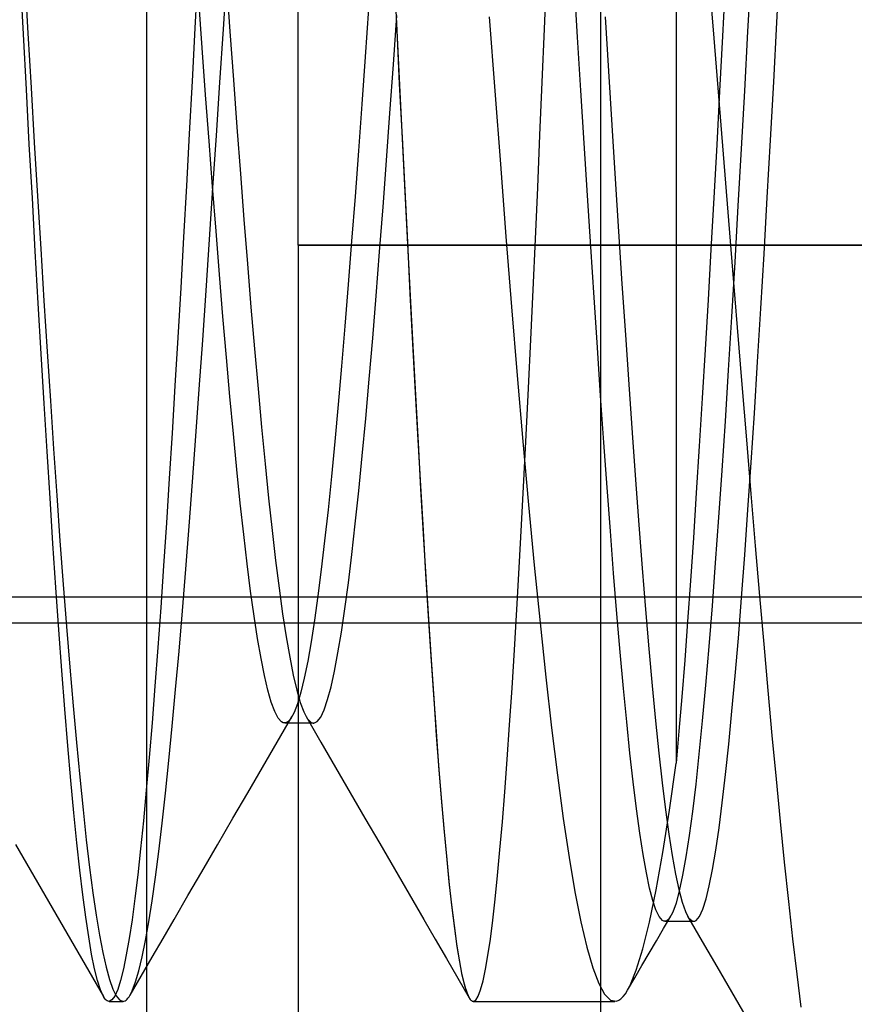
# Model space of a CAD drawing. Header units: millimetres. Extents: x 0 to 93, y -50 to 1.2.
# Tile 80 of 137: x 90.7 to 91.8, y -45.3 to -44. Entities that reach past the tile are written whole.
import ezdxf

# ---------------------------------------------------------------- set-up
doc = ezdxf.new("R2010")
doc.units = ezdxf.units.MM
doc.layers.add('MAIN-1', color=7, linetype='Continuous')
doc.layers.add('MAIN-2', color=7, linetype='Continuous')

msp = doc.modelspace()

# ---------------------------------------------------------------- linework, layer by layer
at = {"layer": 'MAIN-1'}
for p, q in [((91.9, -44.8), (82.9, -44.8)), ((91.3262, -45.2953), (91.3263, -45.2955)), ((91.3263, -45.2955), (91.3264, -45.2957)), ((91.3264, -45.2957), (91.3265, -45.2958)), ((91.3265, -45.2958), (91.3266, -45.296)), ((91.3266, -45.296), (91.3267, -45.2961)), ((91.3267, -45.2961), (91.3268, -45.2963))]:
    msp.add_line(p, q, dxfattribs=at)
msp.add_arc((89.6, -46.5), 1.5, 0, 90, dxfattribs=at)
at = {"layer": 'MAIN-2'}
for p, q in [((90.9, -49.2), (90.9, -26.8)), ((91.5, -41.2), (91.5, -45.7)), ((91.1, -44.3), (91.1, -42)), ((91.6, -43.8), (91.6, -44.9851)), ((91.6, -43.8), (91.6, -44.9851)), ((91.7332, -44.0056), (91.7374, -43.9266)), ((91.7332, -44.0056), (91.7374, -43.9266)), ((90.7386, -43.9466), (90.7428, -44.0195)), ((90.7386, -43.9466), (90.7428, -44.0195)), ((90.9675, -43.9421), (90.9637, -44.0128)), ((90.9675, -43.9421), (90.9637, -44.0128)), ((91.0012, -44.0143), (91.0058, -43.9432)), ((91.0012, -44.0143), (91.0058, -43.9432)), ((91.2268, -43.9439), (91.2304, -44.0155)), ((91.2269, -43.9447), (91.2304, -44.0167)), ((91.426, -44.014), (91.429, -43.9429)), ((91.426, -44.014), (91.429, -43.9429)), ((91.6987, -43.9381), (91.6944, -44.0176)), ((91.6987, -43.9381), (91.6944, -44.0176)), ((90.7368, -44.021), (90.7329, -43.9476)), ((90.7368, -44.021), (90.7329, -43.9476)), ((91.0051, -43.9532), (91.0097, -44.0175)), ((91.0051, -43.9532), (91.0097, -44.0175)), ((91.4697, -44.0248), (91.4653, -43.9536)), ((91.4697, -44.0248), (91.4653, -43.9536)), ((91.6438, -43.9503), (91.6499, -44.0264)), ((91.6438, -43.9503), (91.6499, -44.0264)), ((91.6653, -43.9498), (91.6614, -44.0235)), ((91.6653, -43.9498), (91.6614, -44.0235)), ((90.9732, -44.0391), (90.9686, -43.9765)), ((90.9732, -44.0391), (90.9686, -43.9765)), ((91.1931, -43.9875), (91.1886, -44.0509)), ((91.1931, -43.9875), (91.1886, -44.0509)), ((91.226, -44.0611), (91.2306, -43.9961)), ((91.226, -44.0611), (91.2306, -43.9961)), ((91.3527, -43.9978), (91.3601, -44.096)), ((91.3527, -43.9978), (91.3601, -44.096)), ((91.5062, -43.9979), (91.5106, -44.0699)), ((91.5062, -43.9979), (91.5106, -44.0699)), ((91.729, -44.0838), (91.7332, -44.0056)), ((91.729, -44.0838), (91.7332, -44.0056)), ((90.7407, -44.094), (90.7368, -44.021)), ((90.7407, -44.094), (90.7368, -44.021)), ((90.7428, -44.0195), (90.747, -44.0921)), ((90.7428, -44.0195), (90.747, -44.0921)), ((90.9637, -44.0128), (90.9599, -44.083)), ((90.9637, -44.0128), (90.9599, -44.083)), ((90.9967, -44.0849), (91.0012, -44.0143)), ((90.9967, -44.0849), (91.0012, -44.0143)), ((91.0097, -44.0175), (91.0144, -44.0812)), ((91.0097, -44.0175), (91.0144, -44.0812)), ((91.2304, -44.0155), (91.2339, -44.0867)), ((91.2304, -44.0167), (91.234, -44.0883)), ((91.4229, -44.0846), (91.426, -44.014)), ((91.4229, -44.0846), (91.426, -44.014)), ((91.4741, -44.0954), (91.4697, -44.0248)), ((91.4741, -44.0954), (91.4697, -44.0248)), ((91.6614, -44.0235), (91.6575, -44.0961)), ((91.6614, -44.0235), (91.6575, -44.0961)), ((91.6944, -44.0176), (91.6902, -44.0957)), ((91.6944, -44.0176), (91.6902, -44.0957)), ((91.6499, -44.0264), (91.6561, -44.1028)), ((91.6499, -44.0264), (91.6561, -44.1028)), ((90.9778, -44.1012), (90.9732, -44.0391)), ((90.9778, -44.1012), (90.9732, -44.0391)), ((91.1886, -44.0509), (91.1842, -44.1134)), ((91.1886, -44.0509), (91.1842, -44.1134)), ((91.2215, -44.1252), (91.226, -44.0611)), ((91.2215, -44.1252), (91.226, -44.0611)), ((91.5106, -44.0699), (91.515, -44.1412)), ((91.5106, -44.0699), (91.515, -44.1412)), ((90.9599, -44.083), (90.9561, -44.1526)), ((90.9599, -44.083), (90.9561, -44.1526)), ((90.9921, -44.1549), (90.9967, -44.0849)), ((90.9921, -44.1549), (90.9967, -44.0849)), ((91.0144, -44.0812), (91.0191, -44.144)), ((91.0144, -44.0812), (91.0191, -44.144)), ((91.2339, -44.0867), (91.2375, -44.1574)), ((91.234, -44.0883), (91.2376, -44.1593)), ((91.4199, -44.1546), (91.4229, -44.0846)), ((91.4199, -44.1546), (91.4229, -44.0846)), ((91.7247, -44.1609), (91.729, -44.0838)), ((91.7247, -44.1609), (91.729, -44.0838)), ((90.7446, -44.1664), (90.7407, -44.094)), ((90.7446, -44.1664), (90.7407, -44.094)), ((90.747, -44.0921), (90.7512, -44.164)), ((90.747, -44.0921), (90.7512, -44.164)), ((90.9823, -44.1624), (90.9778, -44.1012)), ((90.9823, -44.1624), (90.9778, -44.1012)), ((91.3601, -44.096), (91.3675, -44.193)), ((91.3601, -44.096), (91.3675, -44.193)), ((91.4784, -44.1652), (91.4741, -44.0954)), ((91.4784, -44.1652), (91.4741, -44.0954)), ((91.6575, -44.0961), (91.6536, -44.1675)), ((91.6575, -44.0961), (91.6536, -44.1675)), ((91.6561, -44.1028), (91.6623, -44.1795)), ((91.6561, -44.1028), (91.6623, -44.1795)), ((91.6902, -44.0957), (91.6859, -44.1725)), ((91.6902, -44.0957), (91.6859, -44.1725)), ((91.1842, -44.1134), (91.1797, -44.175)), ((91.1842, -44.1134), (91.1797, -44.175)), ((91.2169, -44.188), (91.2215, -44.1252)), ((91.2169, -44.188), (91.2215, -44.1252)), ((91.515, -44.1412), (91.5195, -44.2121)), ((91.515, -44.1412), (91.5195, -44.2121)), ((90.9561, -44.1526), (90.9523, -44.2214)), ((90.9561, -44.1526), (90.9523, -44.2214)), ((90.9875, -44.2241), (90.9921, -44.1549)), ((90.9875, -44.2241), (90.9921, -44.1549)), ((91.0191, -44.144), (91.0237, -44.2056)), ((91.0191, -44.144), (91.0237, -44.2056)), ((91.4169, -44.2239), (91.4199, -44.1546)), ((91.4169, -44.2239), (91.4199, -44.1546)), ((90.7486, -44.2378), (90.7446, -44.1664)), ((90.7486, -44.2378), (90.7446, -44.1664)), ((90.7512, -44.164), (90.7554, -44.2351)), ((90.7512, -44.164), (90.7554, -44.2351)), ((90.9869, -44.2225), (90.9823, -44.1624)), ((90.9869, -44.2225), (90.9823, -44.1624)), ((91.2375, -44.1574), (91.241, -44.2272)), ((91.2376, -44.1593), (91.2411, -44.2296)), ((91.4827, -44.2342), (91.4784, -44.1652)), ((91.4827, -44.2342), (91.4784, -44.1652)), ((91.6536, -44.1675), (91.6497, -44.2374)), ((91.6536, -44.1675), (91.6497, -44.2374)), ((91.7205, -44.2369), (91.7247, -44.1609)), ((91.7205, -44.2369), (91.7247, -44.1609)), ((91.1797, -44.175), (91.1753, -44.2356)), ((91.1797, -44.175), (91.1753, -44.2356)), ((91.6623, -44.1795), (91.6685, -44.2563)), ((91.6623, -44.1795), (91.6685, -44.2563)), ((91.6859, -44.1725), (91.6817, -44.2481)), ((91.6859, -44.1725), (91.6817, -44.2481)), ((91.2124, -44.2493), (91.2169, -44.188)), ((91.2124, -44.2493), (91.2169, -44.188)), ((91.3675, -44.193), (91.3749, -44.2884)), ((91.3675, -44.193), (91.3749, -44.2884)), ((91.0237, -44.2056), (91.0284, -44.266)), ((91.0237, -44.2056), (91.0284, -44.266)), ((91.5195, -44.2121), (91.5239, -44.2821)), ((91.5195, -44.2121), (91.5239, -44.2821)), ((90.9523, -44.2214), (90.9486, -44.2894)), ((90.9523, -44.2214), (90.9486, -44.2894)), ((90.983, -44.2924), (90.9875, -44.2241)), ((90.983, -44.2924), (90.9875, -44.2241)), ((90.9915, -44.2814), (90.9869, -44.2225)), ((90.9915, -44.2814), (90.9869, -44.2225)), ((91.241, -44.2272), (91.2445, -44.2961)), ((91.2411, -44.2296), (91.2446, -44.2988)), ((91.4138, -44.2921), (91.4169, -44.2239)), ((91.4138, -44.2921), (91.4169, -44.2239)), ((90.7525, -44.3079), (90.7486, -44.2378)), ((90.7525, -44.3079), (90.7486, -44.2378)), ((90.7554, -44.2351), (90.7597, -44.3049)), ((90.7554, -44.2351), (90.7597, -44.3049)), ((91.1753, -44.2356), (91.1708, -44.2947)), ((91.1753, -44.2356), (91.1708, -44.2947)), ((91.4871, -44.3023), (91.4827, -44.2342)), ((91.4871, -44.3023), (91.4827, -44.2342)), ((91.6497, -44.2374), (91.6459, -44.3057)), ((91.6497, -44.2374), (91.6459, -44.3057)), ((91.7162, -44.3113), (91.7205, -44.2369)), ((91.7162, -44.3113), (91.7205, -44.2369)), ((91.2078, -44.3089), (91.2124, -44.2493)), ((91.2078, -44.3089), (91.2124, -44.2493)), ((91.6685, -44.2563), (91.6746, -44.3329)), ((91.6685, -44.2563), (91.6746, -44.3329)), ((91.6817, -44.2481), (91.6774, -44.3224)), ((91.6817, -44.2481), (91.6774, -44.3224)), ((91.0284, -44.266), (91.0331, -44.3248)), ((91.0284, -44.266), (91.0331, -44.3248)), ((90.9961, -44.3388), (90.9915, -44.2814)), ((90.9961, -44.3388), (90.9915, -44.2814)), ((91.5239, -44.2821), (91.5283, -44.3511)), ((91.5239, -44.2821), (91.5283, -44.3511)), ((90.9486, -44.2894), (90.9448, -44.3563)), ((90.9486, -44.2894), (90.9448, -44.3563)), ((90.9784, -44.3598), (90.983, -44.2924)), ((90.9784, -44.3598), (90.983, -44.2924)), ((91.1708, -44.2947), (91.1663, -44.3519)), ((91.1708, -44.2947), (91.1663, -44.3519)), ((91.2445, -44.2961), (91.248, -44.3638)), ((91.2446, -44.2988), (91.2481, -44.3669)), ((91.3749, -44.2884), (91.3824, -44.3817)), ((91.3749, -44.2884), (91.3824, -44.3817)), ((91.4107, -44.3592), (91.4138, -44.2921)), ((91.4107, -44.3592), (91.4138, -44.2921)), ((90.7564, -44.3766), (90.7525, -44.3079)), ((90.7564, -44.3766), (90.7525, -44.3079)), ((90.7597, -44.3049), (90.764, -44.3735)), ((90.7597, -44.3049), (90.764, -44.3735)), ((91.9, -44.3), (91.1, -44.3)), ((91.1, -44.3), (91.9, -44.3)), ((91.9, -44.3), (91.1, -44.3)), ((91.1, -44.3), (91.9, -44.3)), ((91.1, -44.3), (91.1, -45.8)), ((91.2032, -44.3669), (91.2078, -44.3089)), ((91.2032, -44.3669), (91.2078, -44.3089)), ((91.4914, -44.3694), (91.4871, -44.3023)), ((91.4914, -44.3694), (91.4871, -44.3023)), ((91.6459, -44.3057), (91.6421, -44.3724)), ((91.6459, -44.3057), (91.6421, -44.3724)), ((91.7119, -44.3839), (91.7162, -44.3113)), ((91.7119, -44.3839), (91.7162, -44.3113)), ((91.0331, -44.3248), (91.0377, -44.3819)), ((91.0331, -44.3248), (91.0377, -44.3819)), ((91.6774, -44.3224), (91.6731, -44.3948)), ((91.6774, -44.3224), (91.6731, -44.3948)), ((91.6746, -44.3329), (91.6807, -44.409)), ((91.6746, -44.3329), (91.6807, -44.409)), ((91.0007, -44.3945), (90.9961, -44.3388)), ((91.0007, -44.3945), (90.9961, -44.3388)), ((91.5283, -44.3511), (91.5328, -44.4186)), ((91.5283, -44.3511), (91.5328, -44.4186)), ((90.9448, -44.3563), (90.941, -44.422)), ((90.9448, -44.3563), (90.941, -44.422)), ((90.9739, -44.4258), (90.9784, -44.3598)), ((90.9739, -44.4258), (90.9784, -44.3598)), ((91.1663, -44.3519), (91.1619, -44.4071)), ((91.1663, -44.3519), (91.1619, -44.4071)), ((91.248, -44.3638), (91.2514, -44.4301)), ((91.4077, -44.4249), (91.4107, -44.3592)), ((91.4077, -44.4249), (91.4107, -44.3592)), ((90.7603, -44.4438), (90.7564, -44.3766)), ((90.7603, -44.4438), (90.7564, -44.3766)), ((90.764, -44.3735), (90.7682, -44.4405)), ((90.764, -44.3735), (90.7682, -44.4405)), ((91.1987, -44.4231), (91.2032, -44.3669)), ((91.1987, -44.4231), (91.2032, -44.3669)), ((91.2481, -44.3669), (91.2516, -44.4335)), ((91.4958, -44.4352), (91.4914, -44.3694)), ((91.4958, -44.4352), (91.4914, -44.3694)), ((91.6421, -44.3724), (91.6383, -44.4379)), ((91.6421, -44.3724), (91.6383, -44.4379)), ((91.0377, -44.3819), (91.0424, -44.4371)), ((91.0377, -44.3819), (91.0424, -44.4371)), ((91.3824, -44.3817), (91.3899, -44.4723)), ((91.3824, -44.3817), (91.3899, -44.4723)), ((91.7076, -44.4543), (91.7119, -44.3839)), ((91.7076, -44.4543), (91.7119, -44.3839)), ((91.0053, -44.4484), (91.0007, -44.3945)), ((91.0053, -44.4484), (91.0007, -44.3945)), ((91.6731, -44.3948), (91.6688, -44.4651)), ((91.6731, -44.3948), (91.6688, -44.4651)), ((91.1619, -44.4071), (91.1574, -44.46)), ((91.1619, -44.4071), (91.1574, -44.46)), ((91.6807, -44.409), (91.6868, -44.4841)), ((91.6807, -44.409), (91.6868, -44.4841)), ((90.941, -44.422), (90.9372, -44.4861)), ((90.941, -44.422), (90.9372, -44.4861)), ((90.9694, -44.4902), (90.9739, -44.4258)), ((90.9694, -44.4902), (90.9739, -44.4258)), ((91.1941, -44.4773), (91.1987, -44.4231)), ((91.1941, -44.4773), (91.1987, -44.4231)), ((91.4046, -44.4889), (91.4077, -44.4249)), ((91.4046, -44.4889), (91.4077, -44.4249)), ((91.5328, -44.4186), (91.5372, -44.4844)), ((91.5328, -44.4186), (91.5372, -44.4844)), ((90.7682, -44.4405), (90.7725, -44.5058)), ((90.7682, -44.4405), (90.7725, -44.5058)), ((91.0424, -44.4371), (91.0471, -44.4901)), ((91.0424, -44.4371), (91.0471, -44.4901)), ((91.2514, -44.4301), (91.2549, -44.4948)), ((91.2516, -44.4335), (91.2551, -44.4984)), ((91.5001, -44.4992), (91.4958, -44.4352)), ((91.5001, -44.4992), (91.4958, -44.4352)), ((91.6383, -44.4379), (91.6344, -44.5025)), ((91.6383, -44.4379), (91.6344, -44.5025)), ((90.7642, -44.5092), (90.7603, -44.4438)), ((90.7642, -44.5092), (90.7603, -44.4438)), ((91.0098, -44.5002), (91.0053, -44.4484)), ((91.0098, -44.5002), (91.0053, -44.4484)), ((91.7034, -44.5222), (91.7076, -44.4543)), ((91.7034, -44.5222), (91.7076, -44.4543)), ((91.1574, -44.46), (91.153, -44.5108)), ((91.1574, -44.46), (91.153, -44.5108)), ((91.6688, -44.4651), (91.6646, -44.5328)), ((91.6688, -44.4651), (91.6646, -44.5328)), ((91.1895, -44.5291), (91.1941, -44.4773)), ((91.1895, -44.5291), (91.1941, -44.4773)), ((91.3899, -44.4723), (91.3974, -44.5596)), ((91.3899, -44.4723), (91.3974, -44.5596)), ((90.9372, -44.4861), (90.9334, -44.5484)), ((90.9372, -44.4861), (90.9334, -44.5484)), ((90.9649, -44.5526), (90.9694, -44.4902)), ((90.9649, -44.5526), (90.9694, -44.4902)), ((91.0471, -44.4901), (91.0517, -44.5408)), ((91.0471, -44.4901), (91.0517, -44.5408)), ((91.4015, -44.5511), (91.4046, -44.4889)), ((91.4015, -44.5511), (91.4046, -44.4889)), ((91.5372, -44.4844), (91.5416, -44.5483)), ((91.5372, -44.4844), (91.5416, -44.5483)), ((91.6868, -44.4841), (91.6928, -44.5575)), ((91.6868, -44.4841), (91.6928, -44.5575)), ((90.7725, -44.5058), (90.7767, -44.5694)), ((90.7725, -44.5058), (90.7767, -44.5694)), ((91.0144, -44.5497), (91.0098, -44.5002)), ((91.0144, -44.5497), (91.0098, -44.5002)), ((91.2549, -44.4948), (91.2584, -44.5575)), ((91.2551, -44.4984), (91.2586, -44.5614)), ((91.5044, -44.5609), (91.5001, -44.4992)), ((91.5044, -44.5609), (91.5001, -44.4992)), ((91.6344, -44.5025), (91.6305, -44.5659)), ((91.6344, -44.5025), (91.6305, -44.5659)), ((90.7681, -44.5729), (90.7642, -44.5092)), ((90.7681, -44.5729), (90.7642, -44.5092)), ((91.153, -44.5108), (91.1485, -44.5596)), ((91.153, -44.5108), (91.1485, -44.5596)), ((91.1849, -44.5784), (91.1895, -44.5291)), ((91.1849, -44.5784), (91.1895, -44.5291)), ((91.6646, -44.5328), (91.6603, -44.5979)), ((91.6646, -44.5328), (91.6603, -44.5979)), ((91.6991, -44.5876), (91.7034, -44.5222)), ((91.6991, -44.5876), (91.7034, -44.5222)), ((91.0517, -44.5408), (91.0564, -44.5891)), ((91.0517, -44.5408), (91.0564, -44.5891)), ((90.9334, -44.5484), (90.9297, -44.6087)), ((90.9334, -44.5484), (90.9297, -44.6087)), ((90.9605, -44.613), (90.9649, -44.5526)), ((90.9605, -44.613), (90.9649, -44.5526)), ((91.019, -44.5967), (91.0144, -44.5497)), ((91.019, -44.5967), (91.0144, -44.5497)), ((91.2584, -44.5575), (91.2618, -44.6184)), ((91.3985, -44.6114), (91.4015, -44.5511)), ((91.3985, -44.6114), (91.4015, -44.5511)), ((91.5416, -44.5483), (91.5461, -44.6101)), ((91.5416, -44.5483), (91.5461, -44.6101)), ((91.6928, -44.5575), (91.6987, -44.6287)), ((91.6928, -44.5575), (91.6987, -44.6287)), ((90.7767, -44.5694), (90.7809, -44.6312)), ((90.7767, -44.5694), (90.7809, -44.6312)), ((91.1485, -44.5596), (91.144, -44.606)), ((91.1485, -44.5596), (91.144, -44.606)), ((91.2586, -44.5614), (91.262, -44.6224)), ((91.3974, -44.5596), (91.4049, -44.6434)), ((91.3974, -44.5596), (91.4049, -44.6434)), ((91.5087, -44.6206), (91.5044, -44.5609)), ((91.5087, -44.6206), (91.5044, -44.5609)), ((91.6305, -44.5659), (91.6266, -44.6277)), ((91.6305, -44.5659), (91.6266, -44.6277)), ((90.772, -44.6347), (90.7681, -44.5729)), ((90.772, -44.6347), (90.7681, -44.5729)), ((91.1803, -44.6249), (91.1849, -44.5784)), ((91.1803, -44.6249), (91.1849, -44.5784)), ((91.0236, -44.641), (91.019, -44.5967)), ((91.0236, -44.641), (91.019, -44.5967)), ((91.0564, -44.5891), (91.061, -44.6346)), ((91.0564, -44.5891), (91.061, -44.6346)), ((91.6603, -44.5979), (91.656, -44.6603)), ((91.6603, -44.5979), (91.656, -44.6603)), ((91.6948, -44.6501), (91.6991, -44.5876)), ((91.6948, -44.6501), (91.6991, -44.5876)), ((90.9297, -44.6087), (90.9259, -44.6672)), ((90.9297, -44.6087), (90.9259, -44.6672)), ((91.144, -44.606), (91.1396, -44.6499)), ((91.144, -44.606), (91.1396, -44.6499)), ((91.3954, -44.6699), (91.3985, -44.6114)), ((91.3954, -44.6699), (91.3985, -44.6114)), ((91.5461, -44.6101), (91.5505, -44.6698)), ((91.5461, -44.6101), (91.5505, -44.6698)), ((90.956, -44.6715), (90.9605, -44.613)), ((90.956, -44.6715), (90.9605, -44.613)), ((91.2618, -44.6184), (91.2653, -44.6774)), ((91.262, -44.6224), (91.2655, -44.6816)), ((91.513, -44.6782), (91.5087, -44.6206)), ((91.513, -44.6782), (91.5087, -44.6206)), ((90.7758, -44.6946), (90.772, -44.6347)), ((90.7758, -44.6946), (90.772, -44.6347)), ((90.7809, -44.6312), (90.7851, -44.691)), ((90.7809, -44.6312), (90.7851, -44.691)), ((91.061, -44.6346), (91.0656, -44.6773)), ((91.061, -44.6346), (91.0656, -44.6773)), ((91.1757, -44.6685), (91.1803, -44.6249)), ((91.1757, -44.6685), (91.1803, -44.6249)), ((91.6266, -44.6277), (91.6227, -44.6871)), ((91.6266, -44.6277), (91.6227, -44.6871)), ((91.6987, -44.6287), (91.7045, -44.6976)), ((91.6987, -44.6287), (91.7045, -44.6976)), ((91.0281, -44.6826), (91.0236, -44.641)), ((91.0281, -44.6826), (91.0236, -44.641)), ((91.1396, -44.6499), (91.1351, -44.6909)), ((91.1396, -44.6499), (91.1351, -44.6909)), ((91.4049, -44.6434), (91.4124, -44.7233)), ((91.4049, -44.6434), (91.4124, -44.7233)), ((91.6906, -44.7097), (91.6948, -44.6501)), ((91.6906, -44.7097), (91.6948, -44.6501)), ((91.656, -44.6603), (91.6517, -44.72)), ((91.656, -44.6603), (91.6517, -44.72)), ((90.9259, -44.6672), (90.9222, -44.724)), ((90.9259, -44.6672), (90.9222, -44.724)), ((90.9516, -44.7284), (90.956, -44.6715)), ((90.9516, -44.7284), (90.956, -44.6715)), ((91.1711, -44.7091), (91.1757, -44.6685)), ((91.1711, -44.7091), (91.1757, -44.6685)), ((91.3923, -44.7267), (91.3954, -44.6699)), ((91.3923, -44.7267), (91.3954, -44.6699)), ((91.5505, -44.6698), (91.5549, -44.727)), ((91.5505, -44.6698), (91.5549, -44.727)), ((91.0327, -44.7214), (91.0281, -44.6826)), ((91.0327, -44.7214), (91.0281, -44.6826)), ((91.0656, -44.6773), (91.0703, -44.7171)), ((91.0656, -44.6773), (91.0703, -44.7171)), ((91.2653, -44.6774), (91.2687, -44.7346)), ((91.2655, -44.6816), (91.269, -44.7391)), ((91.5173, -44.7339), (91.513, -44.6782)), ((91.5173, -44.7339), (91.513, -44.6782)), ((91.6227, -44.6871), (91.6189, -44.7437)), ((91.6227, -44.6871), (91.6189, -44.7437)), ((90.7798, -44.7526), (90.7758, -44.6946)), ((90.7798, -44.7526), (90.7758, -44.6946)), ((90.7851, -44.691), (90.7894, -44.7488)), ((90.7851, -44.691), (90.7894, -44.7488)), ((91.1351, -44.6909), (91.1306, -44.7289)), ((91.1351, -44.6909), (91.1306, -44.7289)), ((91.7045, -44.6976), (91.7102, -44.764)), ((91.7045, -44.6976), (91.7102, -44.764)), ((91.1665, -44.7466), (91.1711, -44.7091)), ((91.1665, -44.7466), (91.1711, -44.7091)), ((91.6864, -44.7663), (91.6906, -44.7097)), ((91.6864, -44.7663), (91.6906, -44.7097)), ((90.9222, -44.724), (90.9184, -44.779)), ((90.9222, -44.724), (90.9184, -44.779)), ((90.9471, -44.7835), (90.9516, -44.7284)), ((90.9471, -44.7835), (90.9516, -44.7284)), ((91.0373, -44.7574), (91.0327, -44.7214)), ((91.0373, -44.7574), (91.0327, -44.7214)), ((91.0703, -44.7171), (91.0749, -44.7538)), ((91.0703, -44.7171), (91.0749, -44.7538)), ((91.3892, -44.7819), (91.3923, -44.7267)), ((91.3892, -44.7819), (91.3923, -44.7267)), ((91.4124, -44.7233), (91.42, -44.7993)), ((91.4124, -44.7233), (91.42, -44.7993)), ((91.5549, -44.727), (91.5593, -44.7817)), ((91.5549, -44.727), (91.5593, -44.7817)), ((91.6517, -44.72), (91.6474, -44.7769)), ((91.6517, -44.72), (91.6474, -44.7769)), ((91.1306, -44.7289), (91.1262, -44.7638)), ((91.1306, -44.7289), (91.1262, -44.7638)), ((91.2687, -44.7346), (91.2722, -44.7901)), ((91.269, -44.7391), (91.2725, -44.7947)), ((91.5217, -44.7875), (91.5173, -44.7339)), ((91.5217, -44.7875), (91.5173, -44.7339)), ((90.7837, -44.8086), (90.7798, -44.7526)), ((90.7837, -44.8086), (90.7798, -44.7526)), ((90.7894, -44.7488), (90.7937, -44.8045)), ((90.7894, -44.7488), (90.7937, -44.8045)), ((91.0749, -44.7538), (91.0796, -44.7875)), ((91.0749, -44.7538), (91.0796, -44.7875)), ((91.162, -44.7809), (91.1665, -44.7466)), ((91.162, -44.7809), (91.1665, -44.7466)), ((91.6189, -44.7437), (91.6151, -44.7976)), ((91.6189, -44.7437), (91.6151, -44.7976)), ((82.9, -44.7651), (91.9, -44.7651)), ((91.0419, -44.7904), (91.0373, -44.7574)), ((91.0419, -44.7904), (91.0373, -44.7574)), ((91.1262, -44.7638), (91.1217, -44.7957)), ((91.1262, -44.7638), (91.1217, -44.7957)), ((91.6822, -44.8195), (91.6864, -44.7663)), ((91.6822, -44.8195), (91.6864, -44.7663)), ((91.7102, -44.764), (91.7157, -44.8277)), ((91.7102, -44.764), (91.7157, -44.8277)), ((90.9184, -44.779), (90.9146, -44.8321)), ((90.9184, -44.779), (90.9146, -44.8321)), ((91.1574, -44.8118), (91.162, -44.7809)), ((91.1574, -44.8118), (91.162, -44.7809)), ((91.6474, -44.7769), (91.6431, -44.8308)), ((91.6474, -44.7769), (91.6431, -44.8308)), ((90.9426, -44.8367), (90.9471, -44.7835)), ((90.9426, -44.8367), (90.9471, -44.7835)), ((91.0465, -44.8202), (91.0419, -44.7904)), ((91.0465, -44.8202), (91.0419, -44.7904)), ((91.0796, -44.7875), (91.0842, -44.8179)), ((91.0796, -44.7875), (91.0842, -44.8179)), ((91.2722, -44.7901), (91.2756, -44.8436)), ((91.386, -44.8351), (91.3892, -44.7819)), ((91.386, -44.8351), (91.3892, -44.7819)), ((91.526, -44.8384), (91.5217, -44.7875)), ((91.526, -44.8384), (91.5217, -44.7875)), ((91.5593, -44.7817), (91.5637, -44.8337)), ((91.5593, -44.7817), (91.5637, -44.8337)), ((90.7937, -44.8045), (90.798, -44.858)), ((90.7937, -44.8045), (90.798, -44.858)), ((91.1217, -44.7957), (91.1172, -44.8246)), ((91.1217, -44.7957), (91.1172, -44.8246)), ((91.2725, -44.7947), (91.2759, -44.8483)), ((91.42, -44.7993), (91.4276, -44.8711)), ((91.42, -44.7993), (91.4276, -44.8711)), ((91.6151, -44.7976), (91.6113, -44.8488)), ((91.6151, -44.7976), (91.6113, -44.8488)), ((90.7876, -44.8623), (90.7837, -44.8086)), ((90.7876, -44.8623), (90.7837, -44.8086)), ((91.0842, -44.8179), (91.0889, -44.8449)), ((91.0842, -44.8179), (91.0889, -44.8449)), ((91.1528, -44.8393), (91.1574, -44.8118)), ((91.1528, -44.8393), (91.1574, -44.8118)), ((91.678, -44.8695), (91.6822, -44.8195)), ((91.678, -44.8695), (91.6822, -44.8195)), ((90.9146, -44.8321), (90.9108, -44.883)), ((90.9146, -44.8321), (90.9108, -44.883)), ((91.051, -44.8465), (91.0465, -44.8202)), ((91.051, -44.8465), (91.0465, -44.8202)), ((91.1172, -44.8246), (91.1127, -44.8503)), ((91.1172, -44.8246), (91.1127, -44.8503)), ((91.6431, -44.8308), (91.6388, -44.8817)), ((91.6431, -44.8308), (91.6388, -44.8817)), ((91.7157, -44.8277), (91.7212, -44.8891)), ((91.7157, -44.8277), (91.7212, -44.8891)), ((90.9381, -44.8876), (90.9426, -44.8367)), ((90.9381, -44.8876), (90.9426, -44.8367)), ((91.0889, -44.8449), (91.0935, -44.8685)), ((91.0889, -44.8449), (91.0935, -44.8685)), ((91.1482, -44.8634), (91.1528, -44.8393)), ((91.1482, -44.8634), (91.1528, -44.8393)), ((91.2756, -44.8436), (91.2791, -44.8947)), ((91.3829, -44.886), (91.386, -44.8351)), ((91.3829, -44.886), (91.386, -44.8351)), ((91.5303, -44.8861), (91.526, -44.8384)), ((91.5303, -44.8861), (91.526, -44.8384)), ((91.5637, -44.8337), (91.5682, -44.8828)), ((91.5637, -44.8337), (91.5682, -44.8828)), ((90.798, -44.858), (90.8024, -44.9091)), ((90.798, -44.858), (90.8024, -44.9091)), ((91.0556, -44.8693), (91.051, -44.8465)), ((91.0556, -44.8693), (91.051, -44.8465)), ((91.1127, -44.8503), (91.1082, -44.8726)), ((91.1127, -44.8503), (91.1082, -44.8726)), ((91.2759, -44.8483), (91.2794, -44.8994)), ((91.6113, -44.8488), (91.6075, -44.8971)), ((91.6113, -44.8488), (91.6075, -44.8971)), ((90.7916, -44.9136), (90.7876, -44.8623)), ((90.7916, -44.9136), (90.7876, -44.8623)), ((91.0601, -44.8886), (91.0556, -44.8693)), ((91.0601, -44.8886), (91.0556, -44.8693)), ((91.0935, -44.8685), (91.0982, -44.8885)), ((91.0935, -44.8685), (91.0982, -44.8885)), ((91.1437, -44.884), (91.1482, -44.8634)), ((91.1437, -44.884), (91.1482, -44.8634)), ((91.4276, -44.8711), (91.4352, -44.9384)), ((91.4276, -44.8711), (91.4352, -44.9384)), ((91.6738, -44.9162), (91.678, -44.8695)), ((91.6738, -44.9162), (91.678, -44.8695)), ((90.9108, -44.883), (90.907, -44.9315)), ((90.9108, -44.883), (90.907, -44.9315)), ((91.1082, -44.8726), (91.1037, -44.8913)), ((91.1082, -44.8726), (91.1037, -44.8913)), ((91.1391, -44.901), (91.1437, -44.884)), ((91.1391, -44.901), (91.1437, -44.884)), ((91.5682, -44.8828), (91.5726, -44.9289)), ((91.5682, -44.8828), (91.5726, -44.9289)), ((91.6388, -44.8817), (91.6344, -44.9291)), ((91.6388, -44.8817), (91.6344, -44.9291)), ((90.9337, -44.9359), (90.9381, -44.8876)), ((90.9337, -44.9359), (90.9381, -44.8876)), ((91.0646, -44.9043), (91.0601, -44.8886)), ((91.0646, -44.9043), (91.0601, -44.8886)), ((91.0982, -44.8885), (91.1029, -44.9048)), ((91.0982, -44.8885), (91.1029, -44.9048)), ((91.1037, -44.8913), (91.0993, -44.9064)), ((91.1037, -44.8913), (91.0993, -44.9064)), ((91.2791, -44.8947), (91.2825, -44.9431)), ((91.3797, -44.9344), (91.3829, -44.886)), ((91.3797, -44.9344), (91.3829, -44.886)), ((91.5346, -44.9305), (91.5303, -44.8861)), ((91.5346, -44.9305), (91.5303, -44.8861)), ((91.6075, -44.8971), (91.6037, -44.9426)), ((91.6075, -44.8971), (91.6037, -44.9426)), ((91.7212, -44.8891), (91.7266, -44.9485)), ((91.7212, -44.8891), (91.7266, -44.9485)), ((90.8024, -44.9091), (90.8068, -44.9578)), ((90.8024, -44.9091), (90.8068, -44.9578)), ((91.0691, -44.9166), (91.0646, -44.9043)), ((91.0691, -44.9166), (91.0646, -44.9043)), ((91.0993, -44.9064), (91.0948, -44.918)), ((91.0993, -44.9064), (91.0948, -44.918)), ((91.1029, -44.9048), (91.1075, -44.9173)), ((91.1029, -44.9048), (91.1075, -44.9173)), ((91.1345, -44.9144), (91.1391, -44.901)), ((91.1345, -44.9144), (91.1391, -44.901)), ((91.2794, -44.8994), (91.2828, -44.9478)), ((90.7955, -44.9622), (90.7916, -44.9136)), ((90.7955, -44.9622), (90.7916, -44.9136)), ((91.0736, -44.9253), (91.0691, -44.9166)), ((91.0736, -44.9253), (91.0691, -44.9166)), ((91.0724, -44.9572), (91.0919, -44.9237)), ((91.0724, -44.9572), (91.0919, -44.9237)), ((91.0948, -44.918), (91.0904, -44.9261)), ((91.0948, -44.918), (91.0904, -44.9261)), ((91.1075, -44.9173), (91.1122, -44.9259)), ((91.1075, -44.9173), (91.1122, -44.9259)), ((91.1106, -44.9235), (91.1301, -44.9571)), ((91.1106, -44.9235), (91.1301, -44.9571)), ((91.1253, -44.9299), (91.1299, -44.924)), ((91.1253, -44.9299), (91.1299, -44.924)), ((91.1299, -44.924), (91.1345, -44.9144)), ((91.1299, -44.924), (91.1345, -44.9144)), ((91.6696, -44.9598), (91.6738, -44.9162)), ((91.6696, -44.9598), (91.6738, -44.9162)), ((90.907, -44.9315), (90.9032, -44.9775)), ((90.907, -44.9315), (90.9032, -44.9775)), ((90.9292, -44.9816), (90.9337, -44.9359)), ((90.9292, -44.9816), (90.9337, -44.9359)), ((91.0781, -44.9304), (91.0736, -44.9253)), ((91.0781, -44.9304), (91.0736, -44.9253)), ((91.0801, -44.9315), (91.0781, -44.9304)), ((91.0801, -44.9315), (91.0781, -44.9304)), ((91.0822, -44.9319), (91.0801, -44.9315)), ((91.0822, -44.9319), (91.0801, -44.9315)), ((91.0842, -44.9315), (91.0822, -44.9319)), ((91.0842, -44.9315), (91.0822, -44.9319)), ((91.0823, -44.9319), (91.1204, -44.9319)), ((91.0823, -44.9319), (91.1204, -44.9319)), ((91.0863, -44.9305), (91.0842, -44.9315)), ((91.0863, -44.9305), (91.0842, -44.9315)), ((91.0883, -44.9286), (91.0863, -44.9305)), ((91.0883, -44.9286), (91.0863, -44.9305)), ((91.0904, -44.9261), (91.0883, -44.9286)), ((91.0904, -44.9261), (91.0883, -44.9286)), ((91.1122, -44.9259), (91.1168, -44.9308)), ((91.1122, -44.9259), (91.1168, -44.9308)), ((91.1168, -44.9308), (91.1175, -44.9312)), ((91.1168, -44.9308), (91.1175, -44.9312)), ((91.1175, -44.9312), (91.1181, -44.9315)), ((91.1175, -44.9312), (91.1181, -44.9315)), ((91.1181, -44.9315), (91.1188, -44.9317)), ((91.1181, -44.9315), (91.1188, -44.9317)), ((91.1188, -44.9317), (91.1194, -44.9319)), ((91.1188, -44.9317), (91.1194, -44.9319)), ((91.1194, -44.9319), (91.12, -44.932)), ((91.1194, -44.9319), (91.12, -44.932)), ((91.12, -44.932), (91.1207, -44.932)), ((91.12, -44.932), (91.1207, -44.932)), ((91.1207, -44.932), (91.1253, -44.9299)), ((91.1207, -44.932), (91.1253, -44.9299)), ((91.3765, -44.98), (91.3797, -44.9344)), ((91.3765, -44.98), (91.3797, -44.9344)), ((91.5389, -44.9716), (91.5346, -44.9305)), ((91.5389, -44.9716), (91.5346, -44.9305)), ((91.5726, -44.9289), (91.577, -44.9716)), ((91.5726, -44.9289), (91.577, -44.9716)), ((91.6344, -44.9291), (91.6301, -44.973)), ((91.6344, -44.9291), (91.6301, -44.973)), ((91.2825, -44.9431), (91.2859, -44.9887)), ((91.2828, -44.9478), (91.2863, -44.9934)), ((91.4352, -44.9384), (91.4429, -45.0008)), ((91.4352, -44.9384), (91.4429, -45.0008)), ((91.6037, -44.9426), (91.6, -44.9851)), ((91.6037, -44.9426), (91.6, -44.9851)), ((91.7266, -44.9485), (91.7321, -45.0061)), ((91.7266, -44.9485), (91.7321, -45.0061)), ((90.7995, -45.008), (90.7955, -44.9622)), ((90.7995, -45.008), (90.7955, -44.9622)), ((90.8068, -44.9578), (90.8112, -45.0037)), ((90.8068, -44.9578), (90.8112, -45.0037)), ((91.0529, -44.9907), (91.0724, -44.9572)), ((91.0529, -44.9907), (91.0724, -44.9572)), ((91.1301, -44.9571), (91.1496, -44.9906)), ((91.1301, -44.9571), (91.1496, -44.9906)), ((91.6653, -45.0002), (91.6696, -44.9598)), ((91.6653, -45.0002), (91.6696, -44.9598)), ((91.5432, -45.0098), (91.5389, -44.9716)), ((91.5432, -45.0098), (91.5389, -44.9716)), ((91.577, -44.9716), (91.5814, -45.0109)), ((91.577, -44.9716), (91.5814, -45.0109)), ((91.6301, -44.973), (91.6258, -45.0129)), ((91.6301, -44.973), (91.6258, -45.0129)), ((90.9032, -44.9775), (90.8993, -45.0207)), ((90.9032, -44.9775), (90.8993, -45.0207)), ((90.9248, -45.0245), (90.9292, -44.9816)), ((90.9248, -45.0245), (90.9292, -44.9816)), ((91.2859, -44.9887), (91.2893, -45.0315)), ((91.3733, -45.0228), (91.3765, -44.98)), ((91.3733, -45.0228), (91.3765, -44.98)), ((91.5911, -45.0473), (91.6, -44.9851)), ((91.5911, -45.0473), (91.6, -44.9851)), ((91.0334, -45.0242), (91.0529, -44.9907)), ((91.0334, -45.0242), (91.0529, -44.9907)), ((91.1496, -44.9906), (91.1691, -45.0242)), ((91.1496, -44.9906), (91.1691, -45.0242)), ((91.2863, -44.9934), (91.2897, -45.0361)), ((91.4429, -45.0008), (91.4507, -45.058)), ((91.4429, -45.0008), (91.4507, -45.058)), ((91.661, -45.0373), (91.6653, -45.0002)), ((91.661, -45.0373), (91.6653, -45.0002)), ((90.8035, -45.0507), (90.7995, -45.008)), ((90.8035, -45.0507), (90.7995, -45.008)), ((90.8112, -45.0037), (90.8156, -45.0467)), ((90.8112, -45.0037), (90.8156, -45.0467)), ((91.5475, -45.0452), (91.5432, -45.0098)), ((91.5475, -45.0452), (91.5432, -45.0098)), ((91.5814, -45.0109), (91.5858, -45.0467)), ((91.5814, -45.0109), (91.5858, -45.0467)), ((91.6258, -45.0129), (91.6215, -45.0488)), ((91.6258, -45.0129), (91.6215, -45.0488)), ((91.7321, -45.0061), (91.7375, -45.0621)), ((91.7321, -45.0061), (91.7375, -45.0621)), ((90.8993, -45.0207), (90.8955, -45.0611)), ((90.8993, -45.0207), (90.8955, -45.0611)), ((90.9204, -45.0645), (90.9248, -45.0245)), ((90.9204, -45.0645), (90.9248, -45.0245)), ((91.0139, -45.0577), (91.0334, -45.0242)), ((91.0139, -45.0577), (91.0334, -45.0242)), ((91.1691, -45.0242), (91.1885, -45.0577)), ((91.1691, -45.0242), (91.1885, -45.0577)), ((91.3702, -45.0628), (91.3733, -45.0228)), ((91.3702, -45.0628), (91.3733, -45.0228)), ((91.2893, -45.0315), (91.2927, -45.0713)), ((91.2897, -45.0361), (91.2931, -45.0758)), ((91.6567, -45.0707), (91.661, -45.0373)), ((91.6567, -45.0707), (91.661, -45.0373)), ((90.8074, -45.0902), (90.8035, -45.0507)), ((90.8074, -45.0902), (90.8035, -45.0507)), ((90.8156, -45.0467), (90.82, -45.0866)), ((90.8156, -45.0467), (90.82, -45.0866)), ((91.5519, -45.0774), (91.5475, -45.0452)), ((91.5519, -45.0774), (91.5475, -45.0452)), ((91.5822, -45.1032), (91.5911, -45.0473)), ((91.5822, -45.1032), (91.5911, -45.0473)), ((91.5858, -45.0467), (91.5902, -45.0789)), ((91.5858, -45.0467), (91.5902, -45.0789)), ((91.6215, -45.0488), (91.6172, -45.0808)), ((91.6215, -45.0488), (91.6172, -45.0808)), ((90.8955, -45.0611), (90.8917, -45.0984)), ((90.8955, -45.0611), (90.8917, -45.0984)), ((90.9159, -45.1017), (90.9204, -45.0645)), ((90.9159, -45.1017), (90.9204, -45.0645)), ((90.9933, -45.0932), (91.0139, -45.0577)), ((90.9933, -45.0932), (91.0139, -45.0577)), ((91.1885, -45.0577), (91.208, -45.0913)), ((91.1885, -45.0577), (91.208, -45.0913)), ((91.367, -45.0998), (91.3702, -45.0628)), ((91.367, -45.0998), (91.3702, -45.0628)), ((91.4507, -45.058), (91.4585, -45.1096)), ((91.4507, -45.058), (91.4585, -45.1096)), ((91.7375, -45.0621), (91.743, -45.1161)), ((91.7375, -45.0621), (91.743, -45.1161)), ((91.2927, -45.0713), (91.2961, -45.1081)), ((91.2931, -45.0758), (91.2966, -45.1125)), ((91.5563, -45.1059), (91.5519, -45.0774)), ((91.5563, -45.1059), (91.5519, -45.0774)), ((91.5902, -45.0789), (91.5947, -45.1073)), ((91.5902, -45.0789), (91.5947, -45.1073)), ((91.6524, -45.1001), (91.6567, -45.0707)), ((91.6524, -45.1001), (91.6567, -45.0707)), ((90.7263, -45.0925), (90.7458, -45.126)), ((90.8113, -45.1264), (90.8074, -45.0902)), ((90.8113, -45.1264), (90.8074, -45.0902)), ((90.82, -45.0866), (90.8243, -45.1232)), ((90.82, -45.0866), (90.8243, -45.1232)), ((90.9726, -45.1287), (90.9933, -45.0932)), ((90.9726, -45.1287), (90.9933, -45.0932)), ((91.208, -45.0913), (91.2274, -45.1248)), ((91.208, -45.0913), (91.2274, -45.1248)), ((91.6172, -45.0808), (91.6128, -45.109)), ((91.6172, -45.0808), (91.6128, -45.109)), ((90.8917, -45.0984), (90.8879, -45.1327)), ((90.8917, -45.0984), (90.8879, -45.1327)), ((90.9115, -45.1358), (90.9159, -45.1017)), ((90.9115, -45.1358), (90.9159, -45.1017)), ((91.3639, -45.1338), (91.367, -45.0998)), ((91.3639, -45.1338), (91.367, -45.0998)), ((91.5606, -45.1302), (91.5563, -45.1059)), ((91.5606, -45.1302), (91.5563, -45.1059)), ((91.5734, -45.1525), (91.5822, -45.1032)), ((91.5734, -45.1525), (91.5822, -45.1032)), ((91.6481, -45.1256), (91.6524, -45.1001)), ((91.6481, -45.1256), (91.6524, -45.1001)), ((91.2961, -45.1081), (91.2995, -45.1418)), ((91.2966, -45.1125), (91.3, -45.146)), ((91.4585, -45.1096), (91.4662, -45.1554)), ((91.4585, -45.1096), (91.4662, -45.1554)), ((91.5947, -45.1073), (91.5991, -45.1318)), ((91.5947, -45.1073), (91.5991, -45.1318)), ((91.6128, -45.109), (91.6085, -45.1333)), ((91.6128, -45.109), (91.6085, -45.1333)), ((91.743, -45.1161), (91.7485, -45.1679)), ((91.743, -45.1161), (91.7485, -45.1679)), ((90.7458, -45.126), (90.7652, -45.1596)), ((90.8153, -45.1593), (90.8113, -45.1264)), ((90.8153, -45.1593), (90.8113, -45.1264)), ((90.8243, -45.1232), (90.8287, -45.1564)), ((90.8243, -45.1232), (90.8287, -45.1564)), ((90.9543, -45.1602), (90.9726, -45.1287)), ((90.9543, -45.1602), (90.9726, -45.1287)), ((91.2274, -45.1248), (91.2468, -45.1583)), ((91.2274, -45.1248), (91.2468, -45.1583)), ((91.5648, -45.1504), (91.5606, -45.1302)), ((91.5648, -45.1504), (91.5606, -45.1302)), ((91.5991, -45.1318), (91.6034, -45.1523)), ((91.5991, -45.1318), (91.6034, -45.1523)), ((91.6438, -45.1471), (91.6481, -45.1256)), ((91.6438, -45.1471), (91.6481, -45.1256)), ((90.8879, -45.1327), (90.8842, -45.1639)), ((90.8879, -45.1327), (90.8842, -45.1639)), ((90.9071, -45.167), (90.9115, -45.1358)), ((90.9071, -45.167), (90.9115, -45.1358)), ((91.2995, -45.1418), (91.3029, -45.1724)), ((91.3607, -45.1648), (91.3639, -45.1338)), ((91.3607, -45.1648), (91.3639, -45.1338)), ((91.6085, -45.1333), (91.6041, -45.1537)), ((91.6085, -45.1333), (91.6041, -45.1537)), ((90.8287, -45.1564), (90.8331, -45.1862)), ((90.8287, -45.1564), (90.8331, -45.1862)), ((91.2468, -45.1583), (91.2663, -45.1918)), ((91.2468, -45.1583), (91.2663, -45.1918)), ((91.3, -45.146), (91.3034, -45.1763)), ((91.4662, -45.1554), (91.474, -45.195)), ((91.4662, -45.1554), (91.474, -45.195)), ((91.5646, -45.1951), (91.5734, -45.1525)), ((91.5646, -45.1951), (91.5734, -45.1525)), ((91.569, -45.1667), (91.5648, -45.1504)), ((91.569, -45.1667), (91.5648, -45.1504)), ((91.6041, -45.1537), (91.5998, -45.1701)), ((91.6041, -45.1537), (91.5998, -45.1701)), ((91.6034, -45.1523), (91.6078, -45.1688)), ((91.6034, -45.1523), (91.6078, -45.1688)), ((91.6395, -45.1646), (91.6438, -45.1471)), ((91.6395, -45.1646), (91.6438, -45.1471)), ((90.7652, -45.1596), (90.7847, -45.1931)), ((90.8192, -45.1888), (90.8153, -45.1593)), ((90.8192, -45.1888), (90.8153, -45.1593)), ((90.8842, -45.1639), (90.8804, -45.192)), ((90.8842, -45.1639), (90.8804, -45.192)), ((90.9027, -45.1949), (90.9071, -45.167)), ((90.9027, -45.1949), (90.9071, -45.167)), ((90.936, -45.1918), (90.9543, -45.1602)), ((90.936, -45.1918), (90.9543, -45.1602)), ((91.3575, -45.1928), (91.3607, -45.1648)), ((91.3575, -45.1928), (91.3607, -45.1648)), ((91.5733, -45.1792), (91.569, -45.1667)), ((91.5733, -45.1792), (91.569, -45.1667)), ((91.5998, -45.1701), (91.5955, -45.1822)), ((91.5998, -45.1701), (91.5955, -45.1822)), ((91.6078, -45.1688), (91.6122, -45.1811)), ((91.6078, -45.1688), (91.6122, -45.1811)), ((91.6352, -45.1782), (91.6395, -45.1646)), ((91.6352, -45.1782), (91.6395, -45.1646)), ((91.7485, -45.1679), (91.754, -45.2173)), ((91.7485, -45.1679), (91.754, -45.2173)), ((91.3029, -45.1724), (91.3062, -45.1999)), ((91.3034, -45.1763), (91.3067, -45.2035)), ((91.5777, -45.188), (91.5733, -45.1792)), ((91.5777, -45.188), (91.5733, -45.1792)), ((91.5955, -45.1822), (91.5912, -45.1901)), ((91.5955, -45.1822), (91.5912, -45.1901)), ((91.6122, -45.1811), (91.6165, -45.1894)), ((91.6122, -45.1811), (91.6165, -45.1894)), ((91.6309, -45.1876), (91.6352, -45.1782)), ((91.6309, -45.1876), (91.6352, -45.1782)), ((90.7847, -45.1931), (90.8041, -45.2265)), ((90.8231, -45.2149), (90.8192, -45.1888)), ((90.8231, -45.2149), (90.8192, -45.1888)), ((90.8331, -45.1862), (90.8375, -45.2126)), ((90.8331, -45.1862), (90.8375, -45.2126)), ((90.8804, -45.192), (90.8766, -45.2169)), ((90.8804, -45.192), (90.8766, -45.2169)), ((90.8983, -45.2197), (90.9027, -45.1949)), ((90.8983, -45.2197), (90.9027, -45.1949)), ((90.9214, -45.2167), (90.936, -45.1918)), ((90.9214, -45.2167), (90.936, -45.1918)), ((91.2663, -45.1918), (91.2812, -45.2177)), ((91.2663, -45.1918), (91.2812, -45.2177)), ((91.3543, -45.2176), (91.3575, -45.1928)), ((91.3543, -45.2176), (91.3575, -45.1928)), ((91.474, -45.195), (91.4818, -45.2285)), ((91.474, -45.195), (91.4818, -45.2285)), ((91.5559, -45.2307), (91.5646, -45.1951)), ((91.5559, -45.2307), (91.5646, -45.1951)), ((91.582, -45.193), (91.5777, -45.188)), ((91.582, -45.193), (91.5777, -45.188)), ((91.5828, -45.1935), (91.582, -45.193)), ((91.5828, -45.1935), (91.582, -45.193)), ((91.5837, -45.1938), (91.5828, -45.1935)), ((91.5837, -45.1938), (91.5828, -45.1935)), ((91.5834, -45.2037), (91.5929, -45.1873)), ((91.5834, -45.2037), (91.5929, -45.1873)), ((91.5845, -45.1941), (91.5837, -45.1938)), ((91.5845, -45.1941), (91.5837, -45.1938)), ((91.5853, -45.1941), (91.5845, -45.1941)), ((91.5853, -45.1941), (91.5845, -45.1941)), ((91.585, -45.1941), (91.6231, -45.1941)), ((91.585, -45.1941), (91.6231, -45.1941)), ((91.5861, -45.194), (91.5853, -45.1941)), ((91.5861, -45.194), (91.5853, -45.1941)), ((91.5869, -45.1938), (91.5861, -45.194)), ((91.5869, -45.1938), (91.5861, -45.194)), ((91.5912, -45.1901), (91.5869, -45.1938)), ((91.5912, -45.1901), (91.5869, -45.1938)), ((91.6151, -45.1872), (91.6345, -45.2207)), ((91.6151, -45.1872), (91.6345, -45.2207)), ((91.6165, -45.1894), (91.621, -45.1936)), ((91.6165, -45.1894), (91.621, -45.1936)), ((91.621, -45.1936), (91.6219, -45.1939)), ((91.621, -45.1936), (91.6219, -45.1939)), ((91.6219, -45.1939), (91.6228, -45.1941)), ((91.6219, -45.1939), (91.6228, -45.1941)), ((91.6228, -45.1941), (91.6237, -45.1941)), ((91.6228, -45.1941), (91.6237, -45.1941)), ((91.6237, -45.1941), (91.6247, -45.1939)), ((91.6237, -45.1941), (91.6247, -45.1939)), ((91.6247, -45.1939), (91.6256, -45.1935)), ((91.6247, -45.1939), (91.6256, -45.1935)), ((91.6256, -45.1935), (91.6265, -45.1929)), ((91.6256, -45.1935), (91.6265, -45.1929)), ((91.6265, -45.1929), (91.6309, -45.1876)), ((91.6265, -45.1929), (91.6309, -45.1876)), ((91.3062, -45.1999), (91.3096, -45.2241)), ((91.3067, -45.2035), (91.31, -45.2273)), ((91.5738, -45.22), (91.5834, -45.2037)), ((91.5738, -45.22), (91.5834, -45.2037)), ((90.827, -45.2375), (90.8231, -45.2149)), ((90.827, -45.2375), (90.8231, -45.2149)), ((90.8375, -45.2126), (90.8419, -45.2355)), ((90.8375, -45.2126), (90.8419, -45.2355)), ((90.8766, -45.2169), (90.8728, -45.2387)), ((90.8766, -45.2169), (90.8728, -45.2387)), ((90.8939, -45.2412), (90.8983, -45.2197)), ((90.8939, -45.2412), (90.8983, -45.2197)), ((90.9069, -45.2417), (90.9214, -45.2167)), ((90.9069, -45.2417), (90.9214, -45.2167)), ((91.2812, -45.2177), (91.2962, -45.2435)), ((91.2812, -45.2177), (91.2962, -45.2435)), ((91.3511, -45.2392), (91.3543, -45.2176)), ((91.3511, -45.2392), (91.3543, -45.2176)), ((91.5643, -45.2363), (91.5738, -45.22)), ((91.5643, -45.2363), (91.5738, -45.22)), ((91.6345, -45.2207), (91.6538, -45.2541)), ((91.6345, -45.2207), (91.6538, -45.2541)), ((91.754, -45.2173), (91.7595, -45.264)), ((91.754, -45.2173), (91.7595, -45.264)), ((90.8041, -45.2265), (90.8235, -45.26)), ((90.8419, -45.2355), (90.8463, -45.255)), ((90.8419, -45.2355), (90.8463, -45.255)), ((91.3096, -45.2241), (91.3129, -45.245)), ((91.31, -45.2273), (91.3134, -45.2479)), ((91.4818, -45.2285), (91.4897, -45.2556)), ((91.4818, -45.2285), (91.4897, -45.2556)), ((91.5472, -45.259), (91.5559, -45.2307)), ((91.5472, -45.259), (91.5559, -45.2307)), ((91.5548, -45.2527), (91.5643, -45.2363)), ((91.5548, -45.2527), (91.5643, -45.2363)), ((90.8309, -45.2568), (90.827, -45.2375)), ((90.8309, -45.2568), (90.827, -45.2375)), ((90.8728, -45.2387), (90.869, -45.2572)), ((90.8728, -45.2387), (90.869, -45.2572)), ((90.8896, -45.2595), (90.8939, -45.2412)), ((90.8896, -45.2595), (90.8939, -45.2412)), ((90.8924, -45.2667), (90.9069, -45.2417)), ((90.8924, -45.2667), (90.9069, -45.2417)), ((91.2962, -45.2435), (91.3112, -45.2694)), ((91.2962, -45.2435), (91.3112, -45.2694)), ((91.3129, -45.245), (91.3162, -45.2627)), ((91.3134, -45.2479), (91.3167, -45.2652)), ((91.3479, -45.2576), (91.3511, -45.2392)), ((91.3479, -45.2576), (91.3511, -45.2392)), ((90.8235, -45.26), (90.8429, -45.2934)), ((90.8348, -45.2726), (90.8309, -45.2568)), ((90.8348, -45.2726), (90.8309, -45.2568)), ((90.8463, -45.255), (90.8507, -45.2712)), ((90.8463, -45.255), (90.8507, -45.2712)), ((90.869, -45.2572), (90.8653, -45.2725)), ((90.869, -45.2572), (90.8653, -45.2725)), ((90.8852, -45.2744), (90.8896, -45.2595)), ((90.8852, -45.2744), (90.8896, -45.2595)), ((91.3162, -45.2627), (91.3195, -45.277)), ((91.3447, -45.2728), (91.3479, -45.2576)), ((91.3447, -45.2728), (91.3479, -45.2576)), ((91.4897, -45.2556), (91.4975, -45.2764)), ((91.4897, -45.2556), (91.4975, -45.2764)), ((91.5386, -45.28), (91.5472, -45.259)), ((91.5386, -45.28), (91.5472, -45.259)), ((91.5452, -45.269), (91.5548, -45.2527)), ((91.5452, -45.269), (91.5548, -45.2527)), ((91.6538, -45.2541), (91.6731, -45.2876)), ((91.6538, -45.2541), (91.6731, -45.2876)), ((90.8387, -45.2849), (90.8348, -45.2726)), ((90.8387, -45.2849), (90.8348, -45.2726)), ((90.8507, -45.2712), (90.8551, -45.2838)), ((90.8507, -45.2712), (90.8551, -45.2838)), ((90.8653, -45.2725), (90.8615, -45.2845)), ((90.8653, -45.2725), (90.8615, -45.2845)), ((90.8779, -45.2917), (90.8924, -45.2667)), ((90.8779, -45.2917), (90.8924, -45.2667)), ((90.8808, -45.2859), (90.8852, -45.2744)), ((90.8808, -45.2859), (90.8852, -45.2744)), ((91.3112, -45.2694), (91.3262, -45.2953)), ((91.3112, -45.2694), (91.3262, -45.2953)), ((91.3167, -45.2652), (91.3201, -45.279)), ((91.3414, -45.2846), (91.3447, -45.2728)), ((91.3414, -45.2846), (91.3447, -45.2728)), ((91.5357, -45.2853), (91.5452, -45.269)), ((91.5357, -45.2853), (91.5452, -45.269)), ((91.7595, -45.264), (91.765, -45.3078)), ((91.7595, -45.264), (91.765, -45.3078)), ((90.8427, -45.2936), (90.8387, -45.2849)), ((90.8427, -45.2936), (90.8387, -45.2849)), ((90.8551, -45.2838), (90.8595, -45.2929)), ((90.8551, -45.2838), (90.8595, -45.2929)), ((90.8615, -45.2845), (90.8577, -45.2931)), ((90.8615, -45.2845), (90.8577, -45.2931)), ((90.8765, -45.294), (90.8808, -45.2859)), ((90.8765, -45.294), (90.8808, -45.2859)), ((91.3195, -45.277), (91.3229, -45.2879)), ((91.3201, -45.279), (91.3234, -45.2894)), ((91.3229, -45.2879), (91.3262, -45.2953)), ((91.3382, -45.2931), (91.3414, -45.2846)), ((91.3382, -45.2931), (91.3414, -45.2846)), ((91.4975, -45.2764), (91.5054, -45.2907)), ((91.4975, -45.2764), (91.5054, -45.2907)), ((91.5328, -45.29), (91.5357, -45.2854)), ((91.5328, -45.29), (91.5357, -45.2854)), ((91.5357, -45.2854), (91.5386, -45.28)), ((91.5357, -45.2854), (91.5386, -45.28)), ((91.6731, -45.2876), (91.6925, -45.321)), ((91.6731, -45.2876), (91.6925, -45.321)), ((90.8439, -45.2956), (90.8427, -45.2936)), ((90.8439, -45.2956), (90.8427, -45.2936)), ((90.8451, -45.2971), (90.8439, -45.2956)), ((90.8451, -45.2971), (90.8439, -45.2956)), ((90.8463, -45.2984), (90.8451, -45.2971)), ((90.8463, -45.2984), (90.8451, -45.2971)), ((90.8475, -45.2993), (90.8463, -45.2984)), ((90.8475, -45.2993), (90.8463, -45.2984)), ((90.8488, -45.2998), (90.8475, -45.2993)), ((90.8488, -45.2998), (90.8475, -45.2993)), ((90.85, -45.3), (90.8488, -45.2998)), ((90.85, -45.3), (90.8488, -45.2998)), ((90.8538, -45.2982), (90.85, -45.3)), ((90.8538, -45.2982), (90.85, -45.3)), ((90.8503, -45.3), (90.8683, -45.3)), ((90.8503, -45.3), (90.8683, -45.3)), ((90.8577, -45.2931), (90.8538, -45.2982)), ((90.8577, -45.2931), (90.8538, -45.2982)), ((90.8595, -45.2929), (90.864, -45.2982)), ((90.8595, -45.2929), (90.864, -45.2982)), ((90.864, -45.2982), (90.8685, -45.3)), ((90.864, -45.2982), (90.8685, -45.3)), ((90.8685, -45.3), (90.8698, -45.2998)), ((90.8685, -45.3), (90.8698, -45.2998)), ((90.8698, -45.2998), (90.8712, -45.2993)), ((90.8698, -45.2998), (90.8712, -45.2993)), ((90.8712, -45.2993), (90.8725, -45.2984)), ((90.8712, -45.2993), (90.8725, -45.2984)), ((90.8725, -45.2984), (90.8738, -45.2973)), ((90.8725, -45.2984), (90.8738, -45.2973)), ((90.8738, -45.2973), (90.8751, -45.2958)), ((90.8738, -45.2973), (90.8751, -45.2958)), ((90.8751, -45.2958), (90.8765, -45.294)), ((90.8751, -45.2958), (90.8765, -45.294)), ((91.3234, -45.2894), (91.3268, -45.2963)), ((91.3268, -45.2963), (91.3276, -45.2974)), ((91.3268, -45.2963), (91.3276, -45.2974)), ((91.3276, -45.2974), (91.3284, -45.2984)), ((91.3276, -45.2974), (91.3284, -45.2984)), ((91.3284, -45.2984), (91.3292, -45.2991)), ((91.3284, -45.2984), (91.3292, -45.2991)), ((91.3292, -45.2991), (91.3301, -45.2996)), ((91.3292, -45.2991), (91.3301, -45.2996)), ((91.3301, -45.2996), (91.3309, -45.2999)), ((91.3301, -45.2996), (91.3309, -45.2999)), ((91.3309, -45.2999), (91.3317, -45.3)), ((91.3309, -45.2999), (91.3317, -45.3)), ((91.3317, -45.3), (91.3349, -45.2983)), ((91.3317, -45.3), (91.3349, -45.2983)), ((91.3317, -45.3), (91.5188, -45.3)), ((91.3317, -45.3), (91.5188, -45.3)), ((91.3349, -45.2983), (91.3382, -45.2931)), ((91.3349, -45.2983), (91.3382, -45.2931)), ((91.5054, -45.2907), (91.5133, -45.2984)), ((91.5054, -45.2907), (91.5133, -45.2984)), ((91.5133, -45.2984), (91.5213, -45.2997)), ((91.5133, -45.2984), (91.5213, -45.2997)), ((91.5213, -45.2997), (91.5241, -45.2985)), ((91.5213, -45.2997), (91.5241, -45.2985)), ((91.5241, -45.2985), (91.527, -45.2965)), ((91.5241, -45.2985), (91.527, -45.2965)), ((91.527, -45.2965), (91.5299, -45.2937)), ((91.527, -45.2965), (91.5299, -45.2937)), ((91.5299, -45.2937), (91.5328, -45.29)), ((91.5299, -45.2937), (91.5328, -45.29))]:
    msp.add_line(p, q, dxfattribs=at)

doc.saveas('drawing.dxf')
